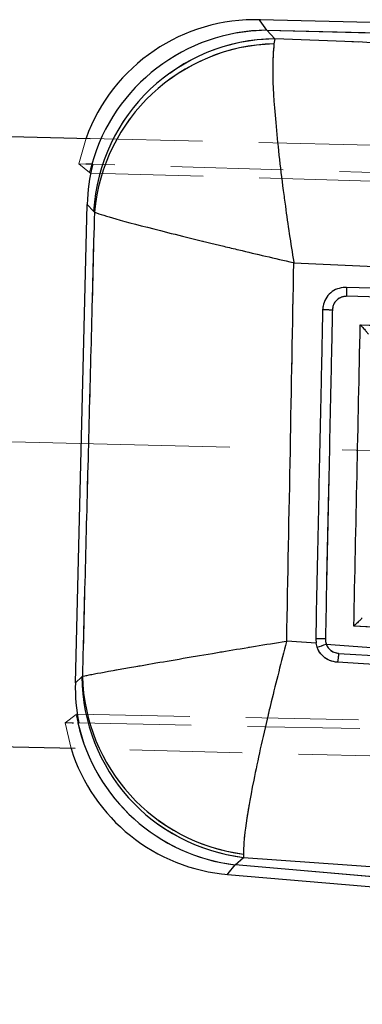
# Model space of a CAD drawing. Header units: millimetres. Extents: x 27 to 395, y 15 to 279.
# Tile 3 of 30: x 122.4 to 126.27, y 17.31 to 28.44. Entities that reach past the tile are written whole.
import ezdxf

# ---------------------------------------------------------------- set-up
doc = ezdxf.new("R2010")
doc.units = ezdxf.units.MM
doc.linetypes.add('CENTERX2', pattern=[20.32, 12.7, -2.54, 2.54, -2.54])
doc.linetypes.add('HIDDEN', pattern=[1.905, 1.27, -0.635])
doc.layers.add('FORMATO', color=179, linetype='Continuous')

msp = doc.modelspace()

# ---------------------------------------------------------------- linework, layer by layer
at = {"color": 7, "linetype": 'Continuous', "lineweight": 25}
for p, q in [((137.6639, 28.1255), (125.1115, 28.4348)), ((125.2859, 28.2199), (125.1934, 28.3171)), ((125.1934, 28.3171), (137.6611, 28.0098)), ((125.2859, 28.2199), (125.2744, 28.1634)), ((116.1554, 27.2672), (123.1984, 27.0936)), ((123.2175, 26.8019), (123.1499, 26.8038)), ((123.2273, 26.8016), (123.2175, 26.8019)), ((123.0316, 20.9413), (123.1648, 26.3476)), ((123.1648, 26.3476), (123.2381, 26.2706)), ((123.2381, 26.2706), (123.2468, 26.2588)), ((126.0915, 25.4096), (126.0772, 25.4096)), ((139.0654, 25.0399), (126.0915, 25.4096)), ((125.75, 21.3861), (125.4187, 21.4121)), ((125.746, 21.4366), (125.75, 21.3861)), ((125.762, 21.3417), (125.75, 21.3861)), ((125.865, 21.3771), (132.346, 20.8755)), ((126.0044, 21.2729), (132.346, 20.8755)), ((123.105, 21.007), (123.0316, 20.9413)), ((123.1115, 21.0139), (123.105, 21.007)), ((122.9943, 20.4875), (123.012, 20.4872)), ((123.0605, 20.4862), (123.0609, 20.4862)), ((123.0609, 20.4862), (123.0715, 20.486)), ((123.0297, 20.1957), (112.7395, 20.4492)), ((124.838, 18.8822), (124.9316, 18.9659)), ((124.9291, 19.0033), (124.9316, 18.9659)), ((124.9316, 18.9659), (141.6518, 17.7597)), ((141.7646, 17.4206), (124.8378, 18.882)), ((124.7486, 18.7739), (141.7547, 17.3056))]:
    msp.add_line(p, q, dxfattribs=at)
at = {"color": 7, "linetype": 'HIDDEN', "lineweight": 18}
for p, q in [((125.1934, 28.3171), (137.6611, 28.0098)), ((125.2859, 28.2199), (125.1934, 28.3171)), ((125.2859, 28.2199), (125.2744, 28.1634)), ((123.0713, 26.8057), (123.1521, 27.0948)), ((123.1984, 27.0936), (142.2257, 26.6248)), ((123.1499, 26.8038), (123.0714, 26.8061)), ((123.0714, 26.8061), (123.1932, 26.7064)), ((150.1348, 26.0214), (123.2273, 26.8016)), ((123.2045, 26.702), (150.1756, 25.9281)), ((123.1648, 26.3476), (123.2381, 26.2706)), ((123.2381, 26.2706), (123.2468, 26.2588)), ((125.75, 21.3861), (125.4187, 21.4121)), ((125.865, 21.3771), (132.346, 20.8755)), ((126.0044, 21.2729), (132.346, 20.8755)), ((123.105, 21.007), (123.0316, 20.9413)), ((123.1115, 21.0139), (123.105, 21.007)), ((123.0414, 20.5824), (122.9166, 20.4891)), ((122.9166, 20.4891), (122.9943, 20.4875)), ((122.9838, 20.1968), (122.9167, 20.4886)), ((123.0417, 20.5825), (123.0414, 20.5824)), ((123.0537, 20.5866), (145.71, 20.12)), ((123.0715, 20.486), (145.4926, 20.0311)), ((142.0557, 19.7269), (123.0297, 20.1957)), ((124.838, 18.8822), (124.9316, 18.9659)), ((124.9291, 19.0033), (124.9316, 18.9659)), ((124.9316, 18.9659), (141.6518, 17.7597)), ((141.7646, 17.4206), (124.8378, 18.882))]:
    msp.add_line(p, q, dxfattribs=at)
at = {"color": 8, "linetype": 'Continuous', "lineweight": 25, "flags": 128}
for points in [[(125.1934, 28.3171), (125.1206, 28.4217), (125.1115, 28.4348)], [(124.7486, 18.7739), (124.7586, 18.786), (124.8378, 18.882)]]:
    msp.add_lwpolyline(points, dxfattribs=at)
at = {"color": 7, "linetype": 'HIDDEN', "lineweight": 18, "flags": 128}
for points in [[(125.1115, 28.4348), (125.1206, 28.4217), (125.1934, 28.3171)], [(124.8378, 18.882), (124.7586, 18.786), (124.7486, 18.7739)]]:
    msp.add_lwpolyline(points, dxfattribs=at)
at = {"color": 7, "linetype": 'Continuous', "lineweight": 25, "flags": 128}
msp.add_lwpolyline([(132.3318, 20.7725), (132.1457, 20.7842), (131.3379, 20.8349), (128.1068, 21.0381), (125.9905, 21.1714)], dxfattribs=at)
at = {"color": 7, "linetype": 'Continuous', "lineweight": 25}
for centre, radius, start, end in [((125.0615, 26.4054), 2.03, 88.25628, 160.14798), ((125.2161, 26.2415), 2.0757, 90.62563, 164.33794), ((125.3071, 26.1473), 2.0727, 90.58652, 176.59037), ((125.3311, 26.0714), 2.0927, 91.55042, 174.86316), ((125.7268, 16.1143), 5.3224, 88.61657, 89.79301), ((125.3459, 22.7179), 1.4378, 286.82134, 291.16463), ((125.1765, 21.0228), 2.0715, 180.43927, 263.21219), ((125.1964, 21.0718), 2.0857, 181.59028, 262.63897), ((125.084, 20.9414), 2.0741, 192.67903, 263.18246), ((125.0843, 20.9416), 2.0741, 192.68515, 263.17932), ((124.9232, 20.7964), 2.03, 197.17955, 265.36058)]:
    msp.add_arc(centre, radius, start, end, dxfattribs=at)
at = {"color": 7, "linetype": 'HIDDEN', "lineweight": 18}
for centre, radius, start, end in [((125.2159, 26.2418), 2.0754, 90.62258, 167.06417), ((125.3071, 26.1473), 2.0727, 90.58652, 176.59037), ((125.3311, 26.0714), 2.0927, 91.55042, 174.86316), ((125.7268, 16.1143), 5.3224, 88.61657, 89.79301), ((125.3459, 22.7179), 1.4378, 286.82134, 291.16463), ((125.1765, 21.0228), 2.0715, 180.43927, 263.21219), ((125.1964, 21.0718), 2.0857, 181.59028, 262.63897), ((125.0839, 20.9412), 2.0738, 189.96368, 263.18487), ((125.0842, 20.9414), 2.0739, 189.96676, 263.18161)]:
    msp.add_arc(centre, radius, start, end, dxfattribs=at)
at = {"color": 7, "linetype": 'Continuous', "lineweight": 25}
for centre, major_axis, ratio, start_param, end_param in [((125.2224, 26.2363), (-1.4221, 1.5324), 0.9710246, 0.5597712, 0.7833917), ((125.0921, 20.9474), (1.5383, 1.4103), 0.9727093, 2.3887481, 2.6121178), ((130.3215, 18.2374), (5.5717, -0.4921), 0.175747, 2.9782257, 2.9784448)]:
    msp.add_ellipse(centre, major_axis=major_axis, ratio=ratio, start_param=start_param, end_param=end_param, dxfattribs=at)
at = {"color": 7, "linetype": 'HIDDEN', "lineweight": 18}
for centre, major_axis, ratio, start_param, end_param in [((124.5589, 26.9333), (3.9287, -1.3143), 0.163833, 4.412665, 4.415723), ((124.3266, 20.2633), (4.3275, 1.2776), 0.153481, 1.823744, 1.8266588), ((130.3215, 18.2374), (5.5717, -0.4921), 0.175747, 2.9782257, 2.9784448)]:
    msp.add_ellipse(centre, major_axis=major_axis, ratio=ratio, start_param=start_param, end_param=end_param, dxfattribs=at)
at = {"color": 7, "linetype": 'Continuous', "lineweight": 25}
for points, knots in [([(125.2744, 28.1634), (125.2667, 28.0721), (125.2503, 27.8794), (125.287, 27.2929), (125.3499, 26.7242), (125.4222, 26.1828), (125.4636, 25.9048), (125.4981, 25.6905), (125.4985, 25.6881)], [0, 0, 0, 0, 0.2296997, 0.4851068, 0.7484828, 0.8047733, 0.9977942, 1, 1, 1, 1]), ([(137.6539, 27.719), (134.5844, 27.8425), (130.4611, 28.0084), (126.3393, 28.1768), (125.2859, 28.2199)], [0, 0, 0, 0, 0.74445034, 1, 1, 1, 1]), ([(123.2468, 26.2588), (123.2241, 25.3832), (123.1787, 23.6349), (123.1339, 21.8866), (123.1115, 21.0139)], [0, 0, 0, 0, 0.5008309, 1, 1, 1, 1]), ([(123.2468, 26.2588), (123.3131, 26.237), (123.453, 26.1911), (123.9695, 26.0551), (124.4987, 25.9245), (125.0155, 25.8008), (125.2854, 25.7374), (125.4961, 25.6886), (125.4985, 25.6881)], [0, 0, 0, 0, 0.2296881, 0.4850957, 0.7484202, 0.8047703, 0.9977945, 1, 1, 1, 1]), ([(125.4187, 21.4121), (125.4325, 22.128), (125.4599, 23.5533), (125.4857, 24.9786), (125.4985, 25.6881)], [0, 0, 0, 0, 0.502233, 1, 1, 1, 1]), ([(125.4985, 25.6881), (126.3835, 25.6453), (130.3384, 25.4539), (134.2953, 25.2791), (137.3667, 25.1434)], [0, 0, 0, 0, 0.2237799, 1, 1, 1, 1]), ([(126.0772, 25.4096), (126.048, 25.4058), (125.9894, 25.3984), (125.9126, 25.351), (125.8555, 25.2829), (125.8284, 25.2129), (125.8252, 25.1692), (125.8241, 25.1546)], [0, 0, 0, 0, 0.22262752, 0.44523647, 0.66764205, 0.88967709, 1, 1, 1, 1]), ([(126.0982, 25.3088), (126.0984, 25.3192), (126.0987, 25.3377), (126.0983, 25.3651), (126.097, 25.3886), (126.0948, 25.4061), (126.0928, 25.4084), (126.0918, 25.4096)], [0, 0, 0, 0, 0.1963106, 0.3521477, 0.5680992, 0.7840502, 1, 1, 1, 1]), ([(126.0982, 25.3088), (126.0864, 25.3083), (126.0566, 25.3072), (126.0113, 25.2892), (125.9698, 25.2541), (125.941, 25.2069), (125.9365, 25.171), (125.9343, 25.1531)], [0, 0, 0, 0, 0.1418548, 0.3564579, 0.5704796, 0.7858717, 1, 1, 1, 1]), ([(139.0715, 24.9418), (136.0697, 25.0269), (131.7449, 25.1495), (127.421, 25.2715), (126.0982, 25.3088)], [0, 0, 0, 0, 0.6940826, 1, 1, 1, 1]), ([(125.8241, 25.1546), (125.8227, 25.087), (125.8156, 24.7487), (125.7896, 23.5094), (125.765, 22.3377), (125.746, 21.4366)], [0, 0, 0, 0, 0.0545862, 0.272931, 1, 1, 1, 1]), ([(125.9343, 25.1531), (125.9273, 25.1532), (125.9132, 25.1535), (125.8925, 25.1539), (125.8733, 25.1542), (125.8562, 25.1545), (125.8422, 25.1547), (125.8317, 25.1547), (125.826, 25.1547), (125.8246, 25.1546), (125.8241, 25.1546)], [0, 0, 0, 0, 0.1325121, 0.2650436, 0.3975415, 0.5300602, 0.6625811, 0.7951041, 0.9276245, 1, 1, 1, 1]), ([(125.9343, 25.1531), (125.9329, 25.0854), (125.9257, 24.7472), (125.8993, 23.5079), (125.8744, 22.3362), (125.8553, 21.4351)], [0, 0, 0, 0, 0.0545865, 0.2729327, 1, 1, 1, 1]), ([(126.1769, 21.5811), (126.189, 22.1475), (126.2131, 23.2825), (126.2372, 24.4174), (126.2493, 24.9859)], [0, 0, 0, 0, 0.4990478, 1, 1, 1, 1]), ([(126.2493, 24.9859), (126.2496, 24.9856), (126.2556, 24.9794), (126.2747, 24.9589), (126.3021, 24.9289), (126.3248, 24.9024), (126.3372, 24.8866), (126.3388, 24.8831), (126.3395, 24.8814)], [0, 0, 0, 0, 0.007786, 0.140292, 0.4591496, 0.6909639, 0.844982, 1, 1, 1, 1]), ([(126.2493, 24.9859), (128.3773, 24.9259), (132.6268, 24.8059), (136.8769, 24.6854), (138.9987, 24.6253)], [0, 0, 0, 0, 0.5007602, 1, 1, 1, 1]), ([(126.2723, 21.6755), (126.2714, 21.6741), (126.2697, 21.6712), (126.2566, 21.6573), (126.2329, 21.6337), (126.2042, 21.6064), (126.1839, 21.5876), (126.1773, 21.5815), (126.1769, 21.5811)], [0, 0, 0, 0, 0.1572194, 0.3135156, 0.5425146, 0.8512074, 0.9921422, 1, 1, 1, 1]), ([(140.7112, 20.6714), (138.2749, 20.8237), (133.4302, 21.1265), (128.5853, 21.4302), (126.1769, 21.5811)], [0, 0, 0, 0, 0.5028963, 1, 1, 1, 1]), ([(123.1115, 21.0139), (123.1787, 21.0274), (123.3199, 21.0555), (123.839, 21.147), (124.3626, 21.2362), (124.8946, 21.3255), (125.1812, 21.373), (125.4163, 21.4117), (125.4187, 21.4121)], [0, 0, 0, 0, 0.2280194, 0.4787228, 0.7390197, 0.7867429, 0.9978102, 1, 1, 1, 1]), ([(125.4187, 21.4121), (125.4181, 21.4097), (125.3568, 21.1788), (125.2845, 20.8942), (125.156, 20.3585), (125.0377, 19.821), (124.9392, 19.2643), (124.9324, 19.0875), (124.9291, 19.0033)], [0, 0, 0, 0, 0.0021895, 0.2132562, 0.260968, 0.5212747, 0.7719781, 1, 1, 1, 1]), ([(125.8553, 21.4351), (125.8564, 21.4178), (125.8576, 21.398), (125.8642, 21.3795), (125.865, 21.3771)], [0, 0, 0, 0, 0.8727147, 1, 1, 1, 1]), ([(125.865, 21.3771), (125.8678, 21.3703), (125.8776, 21.3468), (125.9051, 21.3124), (125.9508, 21.2816), (125.9865, 21.2758), (126.0044, 21.2729)], [0, 0, 0, 0, 0.1212717, 0.4134883, 0.7070816, 1, 1, 1, 1]), ([(125.9905, 21.1714), (125.9622, 21.176), (125.9049, 21.1851), (125.8302, 21.2338), (125.7836, 21.2902), (125.7671, 21.3294), (125.762, 21.3417)], [0, 0, 0, 0, 0.2842018, 0.5760019, 0.8678187, 1, 1, 1, 1]), ([(126.0044, 21.2729), (126.0034, 21.2595), (126.0015, 21.2328), (125.9975, 21.199), (125.9937, 21.1773), (125.9915, 21.1732), (125.9906, 21.1714)], [0, 0, 0, 0, 0.2645251, 0.5290545, 0.7935826, 1, 1, 1, 1])]:
    msp.add_open_spline(points, degree=3, knots=knots, dxfattribs=at)
at = {"color": 7, "linetype": 'HIDDEN', "lineweight": 18}
for points, knots in [([(125.2744, 28.1634), (125.2667, 28.0721), (125.2503, 27.8794), (125.287, 27.2929), (125.3499, 26.7242), (125.4222, 26.1828), (125.4636, 25.9048), (125.4981, 25.6905), (125.4985, 25.6881)], [0, 0, 0, 0, 0.2296997, 0.4851068, 0.7484828, 0.8047733, 0.9977942, 1, 1, 1, 1]), ([(137.6539, 27.719), (134.5844, 27.8425), (130.4611, 28.0084), (126.3393, 28.1768), (125.2859, 28.2199)], [0, 0, 0, 0, 0.74445034, 1, 1, 1, 1]), ([(123.2468, 26.2588), (123.2241, 25.3832), (123.1787, 23.6349), (123.1339, 21.8866), (123.1115, 21.0139)], [0, 0, 0, 0, 0.5008309, 1, 1, 1, 1]), ([(123.2468, 26.2588), (123.3131, 26.237), (123.453, 26.1911), (123.9695, 26.0551), (124.4987, 25.9245), (125.0155, 25.8008), (125.2854, 25.7374), (125.4961, 25.6886), (125.4985, 25.6881)], [0, 0, 0, 0, 0.2296881, 0.4850957, 0.7484202, 0.8047703, 0.9977945, 1, 1, 1, 1]), ([(125.4187, 21.4121), (125.4325, 22.128), (125.4599, 23.5533), (125.4857, 24.9786), (125.4985, 25.6881)], [0, 0, 0, 0, 0.502233, 1, 1, 1, 1]), ([(125.4985, 25.6881), (126.3835, 25.6453), (130.3384, 25.4539), (134.2953, 25.2791), (137.3667, 25.1434)], [0, 0, 0, 0, 0.2237799, 1, 1, 1, 1]), ([(126.0982, 25.3088), (126.0984, 25.3192), (126.0987, 25.3377), (126.0983, 25.3651), (126.097, 25.3886), (126.0948, 25.4061), (126.0928, 25.4084), (126.0918, 25.4096)], [0, 0, 0, 0, 0.1963106, 0.3521477, 0.5680992, 0.7840502, 1, 1, 1, 1]), ([(126.0982, 25.3088), (126.0864, 25.3083), (126.0566, 25.3072), (126.0113, 25.2892), (125.9698, 25.2541), (125.941, 25.2069), (125.9365, 25.171), (125.9343, 25.1531)], [0, 0, 0, 0, 0.1418548, 0.3564579, 0.5704796, 0.7858717, 1, 1, 1, 1]), ([(139.0715, 24.9418), (136.0697, 25.0269), (131.7449, 25.1495), (127.421, 25.2715), (126.0982, 25.3088)], [0, 0, 0, 0, 0.6940826, 1, 1, 1, 1]), ([(125.9343, 25.1531), (125.9273, 25.1532), (125.9132, 25.1535), (125.8925, 25.154), (125.8733, 25.1544), (125.8562, 25.1546), (125.8422, 25.1548), (125.8317, 25.1548), (125.826, 25.1548), (125.8246, 25.1547), (125.8241, 25.1547)], [0, 0, 0, 0, 0.1325154, 0.2650259, 0.397544, 0.5300609, 0.6625742, 0.7950885, 0.9275952, 1, 1, 1, 1]), ([(125.9343, 25.1531), (125.9329, 25.0854), (125.9257, 24.7472), (125.8993, 23.5079), (125.8744, 22.3362), (125.8553, 21.4351)], [0, 0, 0, 0, 0.0545865, 0.2729327, 1, 1, 1, 1]), ([(126.1769, 21.5811), (126.189, 22.1475), (126.2131, 23.2825), (126.2372, 24.4174), (126.2493, 24.9859)], [0, 0, 0, 0, 0.4990478, 1, 1, 1, 1]), ([(126.2493, 24.9859), (128.3773, 24.9259), (132.6268, 24.8059), (136.8769, 24.6854), (138.9987, 24.6253)], [0, 0, 0, 0, 0.5007602, 1, 1, 1, 1]), ([(140.7112, 20.6714), (138.2749, 20.8237), (133.4302, 21.1265), (128.5853, 21.4302), (126.1769, 21.5811)], [0, 0, 0, 0, 0.5028963, 1, 1, 1, 1]), ([(123.1115, 21.0139), (123.1787, 21.0274), (123.3199, 21.0555), (123.839, 21.147), (124.3626, 21.2362), (124.8946, 21.3255), (125.1812, 21.373), (125.4163, 21.4117), (125.4187, 21.4121)], [0, 0, 0, 0, 0.2280194, 0.4787228, 0.7390197, 0.7867429, 0.9978102, 1, 1, 1, 1]), ([(125.4187, 21.4121), (125.4181, 21.4097), (125.3568, 21.1788), (125.2845, 20.8942), (125.156, 20.3585), (125.0377, 19.821), (124.9392, 19.2643), (124.9324, 19.0875), (124.9291, 19.0033)], [0, 0, 0, 0, 0.0021895, 0.2132562, 0.260968, 0.5212747, 0.7719781, 1, 1, 1, 1]), ([(125.8553, 21.4351), (125.8564, 21.4178), (125.8576, 21.398), (125.8642, 21.3795), (125.865, 21.3771)], [0, 0, 0, 0, 0.8727147, 1, 1, 1, 1]), ([(125.865, 21.3771), (125.8678, 21.3703), (125.8776, 21.3468), (125.9051, 21.3124), (125.9508, 21.2816), (125.9865, 21.2758), (126.0044, 21.2729)], [0, 0, 0, 0, 0.1212717, 0.4134883, 0.7070816, 1, 1, 1, 1]), ([(125.9905, 21.1714), (125.9622, 21.176), (125.9049, 21.1851), (125.8302, 21.2338), (125.7836, 21.2902), (125.7671, 21.3294), (125.762, 21.3417)], [0, 0, 0, 0, 0.2842018, 0.5760019, 0.8678187, 1, 1, 1, 1]), ([(126.0045, 21.2729), (126.0035, 21.2595), (126.0015, 21.2328), (125.9974, 21.199), (125.9935, 21.1773), (125.9914, 21.1732), (125.9905, 21.1714)], [0, 0, 0, 0, 0.2645268, 0.5290546, 0.7935834, 1, 1, 1, 1])]:
    msp.add_open_spline(points, degree=3, knots=knots, dxfattribs=at)
at = {"layer": 'FORMATO', "color": 7, "linetype": 'CENTERX2', "lineweight": 18, "ltscale": 0.5}
msp.add_line((145.0898, 23.1031), (116.5985, 23.8052), dxfattribs=at)

doc.saveas('drawing.dxf')
